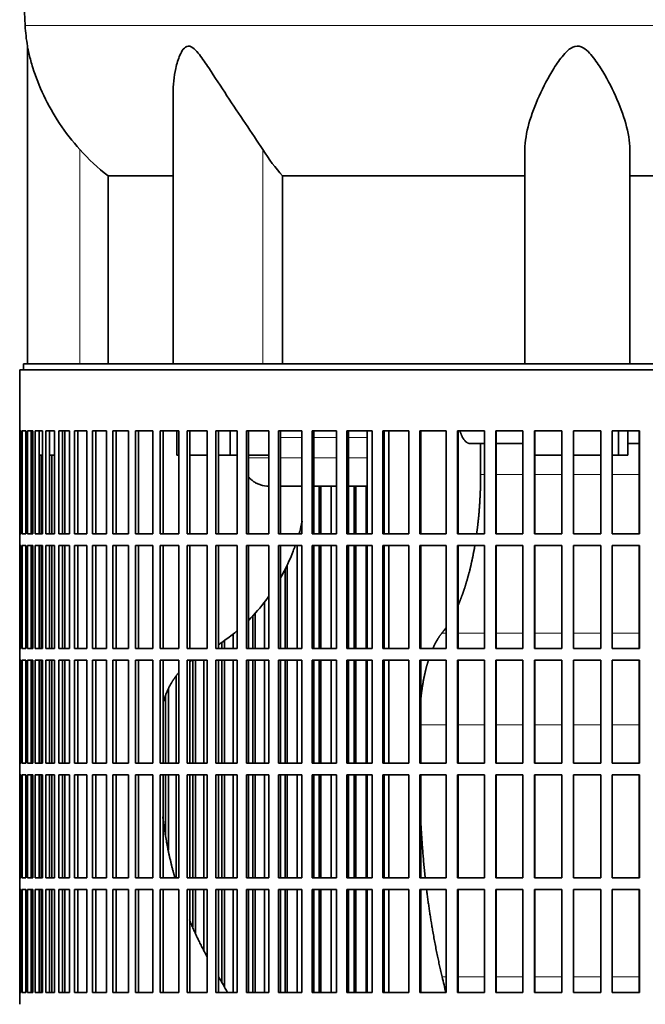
# Model space of a CAD drawing. Header units: millimetres. Extents: x 426 to 1318, y -2223 to 1749.
# Tile 20 of 31: x 941 to 1102, y -292 to -39. Entities that reach past the tile are written whole.
import ezdxf

# ---------------------------------------------------------------- set-up
doc = ezdxf.new("R2010")
doc.units = ezdxf.units.MM
for name, color, linetype in [('VSI344-454_FILTR', 7, 'Continuous'), ('VSI344-454_SUPPO', 7, 'Continuous'), ('VSI344_DIFFUSORE', 7, 'Continuous')]:
    doc.layers.add(name, color=color, linetype=linetype)

# ---------------------------------------------------------------- blocks, each defined once
blk = doc.blocks.new('SE3')
at = {"layer": 'VSI344-454_FILTR', "color": 7, "linetype": 'Continuous', "lineweight": 35}
for p, q in [((940.98, -128.83), (1217.95, -128.83)), ((940.98, -128.83), (940.98, -144.58)), ((940.98, -144.58), (940.98, -144.58)), ((940.98, -171.08), (940.98, -144.58)), ((941.04, -171.08), (941.04, -144.58)), ((941.04, -144.58), (941.4, -144.58)), ((941.4, -171.08), (941.4, -144.58)), ((941.66, -171.08), (941.66, -144.58)), ((941.66, -144.58), (942.52, -144.58)), ((942.52, -171.08), (942.52, -144.58)), ((942.99, -171.08), (942.99, -144.58)), ((942.99, -144.58), (944.33, -144.58)), ((943.97, -171.08), (943.97, -144.58)), ((944.33, -171.08), (944.33, -144.58)), ((945, -171.08), (945, -144.58)), ((945, -144.58), (946.82, -144.58)), ((945.97, -171.08), (945.97, -144.58)), ((946.82, -171.08), (946.82, -144.58)), ((947.69, -171.08), (947.69, -144.58)), ((947.69, -144.58), (949.98, -144.58)), ((948.64, -171.08), (948.64, -144.58)), ((949.98, -171.08), (949.98, -144.58)), ((951.05, -171.08), (951.05, -144.58)), ((951.05, -144.58), (953.8, -144.58)), ((951.97, -171.08), (951.97, -144.58)), ((953.8, -171.08), (953.8, -144.58)), ((955.06, -171.08), (955.06, -144.58)), ((955.06, -144.58), (958.26, -144.58)), ((955.95, -171.08), (955.95, -144.58)), ((958.26, -171.08), (958.26, -144.58)), ((959.7, -171.08), (959.7, -144.58)), ((959.7, -144.58), (963.33, -144.58)), ((960.56, -171.08), (960.56, -144.58)), ((963.33, -171.08), (963.33, -144.58)), ((964.95, -171.08), (964.95, -144.58)), ((964.95, -144.58), (968.98, -144.58)), ((965.77, -171.08), (965.77, -144.58)), ((968.98, -171.08), (968.98, -144.58)), ((970.78, -171.08), (970.78, -144.58)), ((970.78, -144.58), (975.21, -144.58)), ((971.56, -171.08), (971.56, -144.58)), ((975.21, -171.08), (975.21, -144.58)), ((977.16, -171.08), (977.16, -144.58)), ((977.16, -144.58), (981.96, -144.58)), ((977.9, -171.08), (977.9, -144.58)), ((981.96, -171.08), (981.96, -144.58)), ((984.07, -144.58), (989.22, -144.58)), ((984.07, -171.08), (984.07, -144.58)), ((984.75, -171.08), (984.75, -144.58)), ((989.22, -171.08), (989.22, -144.58)), ((991.47, -144.58), (996.93, -144.58)), ((991.47, -171.08), (991.47, -144.58)), ((992.1, -171.08), (992.1, -144.58)), ((996.93, -171.08), (996.93, -144.58)), ((999.32, -144.58), (1005.08, -144.58)), ((999.32, -171.08), (999.32, -144.58)), ((999.89, -171.08), (999.89, -144.58)), ((1005.08, -171.08), (1005.08, -144.58)), ((1007.58, -144.58), (1013.61, -144.58)), ((1007.58, -171.08), (1007.58, -144.58)), ((1008.09, -171.08), (1008.09, -144.58)), ((1013.61, -171.08), (1013.61, -144.58)), ((1016.22, -144.58), (1022.49, -144.58)), ((1016.22, -171.08), (1016.22, -144.58)), ((1016.67, -171.08), (1016.67, -144.58)), ((1022.49, -171.08), (1022.49, -144.58)), ((1025.19, -144.58), (1031.66, -144.58)), ((1025.19, -171.08), (1025.19, -144.58)), ((1025.58, -171.08), (1025.58, -144.58)), ((1031.66, -171.08), (1031.66, -144.58)), ((1034.45, -144.58), (1041.1, -144.58)), ((1034.45, -171.08), (1034.45, -144.58)), ((1034.77, -171.08), (1034.77, -144.58)), ((1041.1, -171.08), (1041.1, -144.58)), ((1043.95, -144.58), (1050.75, -144.58)), ((1043.95, -171.08), (1043.95, -144.58)), ((1044.21, -171.08), (1044.21, -144.58)), ((1050.75, -171.08), (1050.75, -144.58)), ((1053.65, -144.58), (1060.56, -144.58)), ((1053.65, -171.08), (1053.65, -144.58)), ((1053.85, -171.08), (1053.85, -144.58)), ((1060.56, -171.08), (1060.56, -144.58)), ((1063.51, -144.58), (1070.49, -144.58)), ((1063.51, -171.08), (1063.51, -144.58)), ((1063.63, -171.08), (1063.63, -144.58)), ((1070.49, -171.08), (1070.49, -144.58)), ((1073.46, -144.58), (1080.48, -144.58)), ((1073.46, -171.08), (1073.46, -144.58)), ((1073.51, -171.08), (1073.51, -144.58)), ((1080.48, -171.08), (1080.48, -144.58)), ((1083.47, -144.58), (1090.5, -144.58)), ((1083.47, -171.08), (1083.47, -144.58)), ((1090.48, -171.08), (1090.48, -144.58)), ((1090.5, -171.08), (1090.5, -144.58)), ((1093.48, -144.58), (1100.49, -144.58)), ((1093.48, -171.08), (1093.48, -144.58)), ((1100.4, -171.08), (1100.4, -144.58)), ((1100.49, -171.08), (1100.49, -144.58)), ((944.33, -171.08), (944.33, -150.83)), ((946.47, -171.08), (946.47, -150.83)), ((949.28, -171.08), (949.28, -150.83)), ((1018.01, -171.08), (1018.01, -158.83)), ((1018.49, -171.08), (1018.49, -158.83)), ((1021.09, -171.08), (1021.09, -158.83)), ((1027.04, -171.08), (1027.04, -158.83)), ((1027.46, -171.08), (1027.46, -158.83)), ((1030.14, -171.08), (1030.14, -158.83)), ((940.98, -171.08), (940.98, -171.08)), ((940.98, -171.08), (940.98, -174.08)), ((941.04, -171.08), (941.4, -171.08)), ((941.66, -171.08), (942.52, -171.08)), ((942.99, -171.08), (944.33, -171.08)), ((945, -171.08), (946.82, -171.08)), ((947.69, -171.08), (949.98, -171.08)), ((951.05, -171.08), (953.8, -171.08)), ((955.06, -171.08), (958.26, -171.08)), ((959.7, -171.08), (963.33, -171.08)), ((964.95, -171.08), (968.98, -171.08)), ((970.78, -171.08), (975.21, -171.08)), ((977.16, -171.08), (981.96, -171.08)), ((984.07, -171.08), (989.22, -171.08)), ((991.47, -171.08), (996.93, -171.08)), ((999.32, -171.08), (1005.08, -171.08)), ((1007.58, -171.08), (1013.61, -171.08)), ((1016.22, -171.08), (1022.49, -171.08)), ((1025.19, -171.08), (1031.66, -171.08)), ((1034.45, -171.08), (1041.1, -171.08)), ((1043.95, -171.08), (1050.75, -171.08)), ((1053.65, -171.08), (1060.56, -171.08)), ((1063.51, -171.08), (1070.49, -171.08)), ((1073.46, -171.08), (1080.48, -171.08)), ((1083.47, -171.08), (1090.5, -171.08)), ((1093.48, -171.08), (1100.49, -171.08)), ((940.98, -174.08), (940.98, -174.08)), ((940.98, -200.58), (940.98, -174.08)), ((941.04, -200.58), (941.04, -174.08)), ((941.04, -174.08), (941.4, -174.08)), ((941.4, -200.58), (941.4, -174.08)), ((941.66, -200.58), (941.66, -174.08)), ((941.66, -174.08), (942.52, -174.08)), ((942.52, -200.58), (942.52, -174.08)), ((942.99, -200.58), (942.99, -174.08)), ((942.99, -174.08), (944.33, -174.08)), ((943.97, -200.58), (943.97, -174.08)), ((944.33, -200.58), (944.33, -174.08)), ((944.33, -200.58), (944.33, -174.08)), ((945, -200.58), (945, -174.08)), ((945, -174.08), (946.82, -174.08)), ((945.97, -200.58), (945.97, -174.08)), ((946.47, -200.58), (946.47, -174.08)), ((946.82, -200.58), (946.82, -174.08)), ((947.69, -200.58), (947.69, -174.08)), ((947.69, -174.08), (949.98, -174.08)), ((948.64, -200.58), (948.64, -174.08)), ((949.28, -200.58), (949.28, -174.08)), ((949.98, -200.58), (949.98, -174.08)), ((951.05, -200.58), (951.05, -174.08)), ((951.05, -174.08), (953.8, -174.08)), ((951.97, -200.58), (951.97, -174.08)), ((953.8, -200.58), (953.8, -174.08)), ((955.06, -200.58), (955.06, -174.08)), ((955.06, -174.08), (958.26, -174.08)), ((955.95, -200.58), (955.95, -174.08)), ((958.26, -200.58), (958.26, -174.08)), ((959.7, -200.58), (959.7, -174.08)), ((959.7, -174.08), (963.33, -174.08)), ((960.56, -200.58), (960.56, -174.08)), ((963.33, -200.58), (963.33, -174.08)), ((964.95, -200.58), (964.95, -174.08)), ((964.95, -174.08), (968.98, -174.08)), ((965.77, -200.58), (965.77, -174.08)), ((968.98, -200.58), (968.98, -174.08)), ((970.78, -200.58), (970.78, -174.08)), ((970.78, -174.08), (975.21, -174.08)), ((971.56, -200.58), (971.56, -174.08)), ((975.21, -200.58), (975.21, -174.08)), ((977.16, -200.58), (977.16, -174.08)), ((977.16, -174.08), (981.96, -174.08)), ((977.9, -200.58), (977.9, -174.08)), ((981.96, -200.58), (981.96, -174.08)), ((984.07, -174.08), (989.22, -174.08)), ((984.07, -200.58), (984.07, -174.08)), ((984.75, -200.58), (984.75, -174.08)), ((989.22, -200.58), (989.22, -174.08)), ((991.47, -174.08), (996.93, -174.08)), ((991.47, -200.58), (991.47, -174.08)), ((992.1, -200.58), (992.1, -174.08)), ((996.93, -200.58), (996.93, -174.08)), ((999.32, -174.08), (1005.08, -174.08)), ((999.32, -200.58), (999.32, -174.08)), ((999.89, -200.58), (999.89, -174.08)), ((1005.08, -200.58), (1005.08, -174.08)), ((1007.58, -174.08), (1013.61, -174.08)), ((1007.58, -200.58), (1007.58, -174.08)), ((1008.09, -200.58), (1008.09, -174.08)), ((1012.34, -200.58), (1012.34, -174.08)), ((1013.61, -200.58), (1013.61, -174.08)), ((1016.22, -174.08), (1022.49, -174.08)), ((1016.22, -200.58), (1016.22, -174.08)), ((1016.67, -200.58), (1016.67, -174.08)), ((1018.01, -200.58), (1018.01, -174.08)), ((1018.49, -200.58), (1018.49, -174.08)), ((1021.09, -200.58), (1021.09, -174.08)), ((1022.49, -200.58), (1022.49, -174.08)), ((1025.19, -174.08), (1031.66, -174.08)), ((1025.19, -200.58), (1025.19, -174.08)), ((1025.58, -200.58), (1025.58, -174.08)), ((1027.04, -200.58), (1027.04, -174.08)), ((1027.46, -200.58), (1027.46, -174.08)), ((1030.14, -200.58), (1030.14, -174.08)), ((1031.66, -200.58), (1031.66, -174.08)), ((1034.45, -174.08), (1041.1, -174.08)), ((1034.45, -200.58), (1034.45, -174.08)), ((1034.77, -200.58), (1034.77, -174.08)), ((1041.1, -200.58), (1041.1, -174.08)), ((1043.95, -174.08), (1050.75, -174.08)), ((1043.95, -200.58), (1043.95, -174.08)), ((1044.21, -200.58), (1044.21, -174.08)), ((1050.75, -200.58), (1050.75, -174.08)), ((1053.65, -174.08), (1060.56, -174.08)), ((1053.65, -200.58), (1053.65, -174.08)), ((1053.85, -200.58), (1053.85, -174.08)), ((1060.56, -200.58), (1060.56, -174.08)), ((1063.51, -174.08), (1070.49, -174.08)), ((1063.51, -200.58), (1063.51, -174.08)), ((1063.63, -200.58), (1063.63, -174.08)), ((1070.49, -200.58), (1070.49, -174.08)), ((1073.46, -174.08), (1080.48, -174.08)), ((1073.46, -200.58), (1073.46, -174.08)), ((1073.51, -200.58), (1073.51, -174.08)), ((1080.48, -200.58), (1080.48, -174.08)), ((1083.47, -174.08), (1090.5, -174.08)), ((1083.47, -200.58), (1083.47, -174.08)), ((1090.48, -200.58), (1090.48, -174.08)), ((1090.5, -200.58), (1090.5, -174.08)), ((1093.48, -174.08), (1100.49, -174.08)), ((1093.48, -200.58), (1093.48, -174.08)), ((1100.4, -200.58), (1100.4, -174.08)), ((1100.49, -200.58), (1100.49, -174.08)), ((1009.84, -200.58), (1009.84, -179.02)), ((1009.3, -200.58), (1009.3, -180.12)), ((1003.94, -200.58), (1003.94, -188.62)), ((1000.95, -200.58), (1000.95, -192.09)), ((1001.56, -200.58), (1001.56, -191.47)), ((995.94, -200.58), (995.94, -196.78)), ((993.02, -200.58), (993.02, -198.94)), ((993.67, -200.58), (993.67, -198.5)), ((940.98, -200.58), (940.98, -200.58)), ((940.98, -200.58), (940.98, -203.58)), ((941.04, -200.58), (941.4, -200.58)), ((941.66, -200.58), (942.52, -200.58)), ((942.99, -200.58), (944.33, -200.58)), ((945, -200.58), (946.82, -200.58)), ((947.69, -200.58), (949.98, -200.58)), ((951.05, -200.58), (953.8, -200.58)), ((955.06, -200.58), (958.26, -200.58)), ((959.7, -200.58), (963.33, -200.58)), ((964.95, -200.58), (968.98, -200.58)), ((970.78, -200.58), (975.21, -200.58)), ((977.16, -200.58), (981.96, -200.58)), ((984.07, -200.58), (989.22, -200.58)), ((991.47, -200.58), (996.93, -200.58)), ((999.32, -200.58), (1005.08, -200.58)), ((1007.58, -200.58), (1013.61, -200.58)), ((1016.22, -200.58), (1022.49, -200.58)), ((1025.19, -200.58), (1031.66, -200.58)), ((1034.45, -200.58), (1041.1, -200.58)), ((1043.95, -200.58), (1050.75, -200.58)), ((1053.65, -200.58), (1060.56, -200.58)), ((1063.51, -200.58), (1070.49, -200.58)), ((1073.46, -200.58), (1080.48, -200.58)), ((1083.47, -200.58), (1090.5, -200.58)), ((1093.48, -200.58), (1100.49, -200.58)), ((940.98, -203.58), (940.98, -203.58)), ((940.98, -230.08), (940.98, -203.58)), ((941.04, -230.08), (941.04, -203.58)), ((941.04, -203.58), (941.4, -203.58)), ((941.4, -230.08), (941.4, -203.58)), ((941.66, -230.08), (941.66, -203.58)), ((941.66, -203.58), (942.52, -203.58)), ((942.52, -230.08), (942.52, -203.58)), ((942.99, -230.08), (942.99, -203.58)), ((942.99, -203.58), (944.33, -203.58)), ((943.97, -230.08), (943.97, -203.58)), ((944.33, -230.08), (944.33, -203.58)), ((944.33, -230.08), (944.33, -203.58)), ((945, -230.08), (945, -203.58)), ((945, -203.58), (946.82, -203.58)), ((945.97, -230.08), (945.97, -203.58)), ((946.47, -230.08), (946.47, -203.58)), ((946.82, -230.08), (946.82, -203.58)), ((947.69, -230.08), (947.69, -203.58)), ((947.69, -203.58), (949.98, -203.58)), ((948.64, -230.08), (948.64, -203.58)), ((949.28, -230.08), (949.28, -203.58)), ((949.98, -230.08), (949.98, -203.58)), ((951.05, -230.08), (951.05, -203.58)), ((951.05, -203.58), (953.8, -203.58)), ((951.97, -230.08), (951.97, -203.58)), ((953.8, -230.08), (953.8, -203.58)), ((955.06, -230.08), (955.06, -203.58)), ((955.06, -203.58), (958.26, -203.58)), ((955.95, -230.08), (955.95, -203.58)), ((958.26, -230.08), (958.26, -203.58)), ((959.7, -230.08), (959.7, -203.58)), ((959.7, -203.58), (963.33, -203.58)), ((960.56, -230.08), (960.56, -203.58)), ((963.33, -230.08), (963.33, -203.58)), ((964.95, -230.08), (964.95, -203.58)), ((964.95, -203.58), (968.98, -203.58)), ((965.77, -230.08), (965.77, -203.58)), ((968.98, -230.08), (968.98, -203.58)), ((970.78, -230.08), (970.78, -203.58)), ((970.78, -203.58), (975.21, -203.58)), ((971.56, -230.08), (971.56, -203.58)), ((975.21, -230.08), (975.21, -203.58)), ((977.16, -230.08), (977.16, -203.58)), ((977.16, -203.58), (981.96, -203.58)), ((977.9, -230.08), (977.9, -203.58)), ((981.96, -230.08), (981.96, -203.58)), ((984.07, -203.58), (989.22, -203.58)), ((984.07, -230.08), (984.07, -203.58)), ((984.75, -230.08), (984.75, -203.58)), ((985.53, -230.08), (985.53, -203.58)), ((986.24, -230.08), (986.24, -203.58)), ((988.37, -230.08), (988.37, -203.58)), ((989.22, -230.08), (989.22, -203.58)), ((991.47, -203.58), (996.93, -203.58)), ((991.47, -230.08), (991.47, -203.58)), ((992.1, -230.08), (992.1, -203.58)), ((993.02, -230.08), (993.02, -203.58)), ((993.67, -230.08), (993.67, -203.58)), ((995.94, -230.08), (995.94, -203.58)), ((996.93, -230.08), (996.93, -203.58)), ((999.32, -203.58), (1005.08, -203.58)), ((999.32, -230.08), (999.32, -203.58)), ((999.89, -230.08), (999.89, -203.58)), ((1000.95, -230.08), (1000.95, -203.58)), ((1001.56, -230.08), (1001.56, -203.58)), ((1003.94, -230.08), (1003.94, -203.58)), ((1005.08, -230.08), (1005.08, -203.58)), ((1007.58, -203.58), (1013.61, -203.58)), ((1007.58, -230.08), (1007.58, -203.58)), ((1008.09, -230.08), (1008.09, -203.58)), ((1009.3, -230.08), (1009.3, -203.58)), ((1009.84, -230.08), (1009.84, -203.58)), ((1012.34, -230.08), (1012.34, -203.58)), ((1013.61, -230.08), (1013.61, -203.58)), ((1016.22, -203.58), (1022.49, -203.58)), ((1016.22, -230.08), (1016.22, -203.58)), ((1016.67, -230.08), (1016.67, -203.58)), ((1018.01, -230.08), (1018.01, -203.58)), ((1018.49, -230.08), (1018.49, -203.58)), ((1021.09, -230.08), (1021.09, -203.58)), ((1022.49, -230.08), (1022.49, -203.58)), ((1025.19, -203.58), (1031.66, -203.58)), ((1025.19, -230.08), (1025.19, -203.58)), ((1025.58, -230.08), (1025.58, -203.58)), ((1027.04, -230.08), (1027.04, -203.58)), ((1027.46, -230.08), (1027.46, -203.58)), ((1030.14, -230.08), (1030.14, -203.58)), ((1031.66, -230.08), (1031.66, -203.58)), ((1034.45, -203.58), (1041.1, -203.58)), ((1034.45, -230.08), (1034.45, -203.58)), ((1034.77, -230.08), (1034.77, -203.58)), ((1041.1, -230.08), (1041.1, -203.58)), ((1043.95, -203.58), (1050.75, -203.58)), ((1043.95, -230.08), (1043.95, -203.58)), ((1044.21, -230.08), (1044.21, -203.58)), ((1050.75, -230.08), (1050.75, -203.58)), ((1053.65, -203.58), (1060.56, -203.58)), ((1053.65, -230.08), (1053.65, -203.58)), ((1053.85, -230.08), (1053.85, -203.58)), ((1060.56, -230.08), (1060.56, -203.58)), ((1063.51, -203.58), (1070.49, -203.58)), ((1063.51, -230.08), (1063.51, -203.58)), ((1063.63, -230.08), (1063.63, -203.58)), ((1070.49, -230.08), (1070.49, -203.58)), ((1073.46, -203.58), (1080.48, -203.58)), ((1073.46, -230.08), (1073.46, -203.58)), ((1073.51, -230.08), (1073.51, -203.58)), ((1080.48, -230.08), (1080.48, -203.58)), ((1083.47, -203.58), (1090.5, -203.58)), ((1083.47, -230.08), (1083.47, -203.58)), ((1090.48, -230.08), (1090.48, -203.58)), ((1090.5, -230.08), (1090.5, -203.58)), ((1093.48, -203.58), (1100.49, -203.58)), ((1093.48, -230.08), (1093.48, -203.58)), ((1100.4, -230.08), (1100.4, -203.58)), ((1100.49, -230.08), (1100.49, -203.58)), ((981.26, -230.08), (981.26, -207.61)), ((978.52, -230.08), (978.52, -212.65)), ((979.27, -230.08), (979.27, -210.91)), ((940.98, -230.08), (940.98, -230.08)), ((940.98, -230.08), (940.98, -233.08)), ((941.04, -230.08), (941.4, -230.08)), ((941.66, -230.08), (942.52, -230.08)), ((942.99, -230.08), (944.33, -230.08)), ((945, -230.08), (946.82, -230.08)), ((947.69, -230.08), (949.98, -230.08)), ((951.05, -230.08), (953.8, -230.08)), ((955.06, -230.08), (958.26, -230.08)), ((959.7, -230.08), (963.33, -230.08)), ((964.95, -230.08), (968.98, -230.08)), ((970.78, -230.08), (975.21, -230.08)), ((977.16, -230.08), (981.96, -230.08)), ((984.07, -230.08), (989.22, -230.08)), ((991.47, -230.08), (996.93, -230.08)), ((999.32, -230.08), (1005.08, -230.08)), ((1007.58, -230.08), (1013.61, -230.08)), ((1016.22, -230.08), (1022.49, -230.08)), ((1025.19, -230.08), (1031.66, -230.08)), ((1034.45, -230.08), (1041.1, -230.08)), ((1043.95, -230.08), (1050.75, -230.08)), ((1053.65, -230.08), (1060.56, -230.08)), ((1063.51, -230.08), (1070.49, -230.08)), ((1073.46, -230.08), (1080.48, -230.08)), ((1083.47, -230.08), (1090.5, -230.08)), ((1093.48, -230.08), (1100.49, -230.08)), ((940.98, -233.08), (940.98, -233.08)), ((940.98, -259.58), (940.98, -233.08)), ((941.04, -259.58), (941.04, -233.08)), ((941.04, -233.08), (941.4, -233.08)), ((941.4, -259.58), (941.4, -233.08)), ((941.66, -259.58), (941.66, -233.08)), ((941.66, -233.08), (942.52, -233.08)), ((942.52, -259.58), (942.52, -233.08)), ((942.99, -259.58), (942.99, -233.08)), ((942.99, -233.08), (944.33, -233.08)), ((943.97, -259.58), (943.97, -233.08)), ((944.33, -259.58), (944.33, -233.08)), ((944.33, -259.58), (944.33, -233.08)), ((945, -259.58), (945, -233.08)), ((945, -233.08), (946.82, -233.08)), ((945.97, -259.58), (945.97, -233.08)), ((946.47, -259.58), (946.47, -233.08)), ((946.82, -259.58), (946.82, -233.08)), ((947.69, -259.58), (947.69, -233.08)), ((947.69, -233.08), (949.98, -233.08)), ((948.64, -259.58), (948.64, -233.08)), ((949.28, -259.58), (949.28, -233.08)), ((949.98, -259.58), (949.98, -233.08)), ((951.05, -259.58), (951.05, -233.08)), ((951.05, -233.08), (953.8, -233.08)), ((951.97, -259.58), (951.97, -233.08)), ((953.8, -259.58), (953.8, -233.08)), ((955.06, -259.58), (955.06, -233.08)), ((955.06, -233.08), (958.26, -233.08)), ((955.95, -259.58), (955.95, -233.08)), ((958.26, -259.58), (958.26, -233.08)), ((959.7, -259.58), (959.7, -233.08)), ((959.7, -233.08), (963.33, -233.08)), ((960.56, -259.58), (960.56, -233.08)), ((963.33, -259.58), (963.33, -233.08)), ((964.95, -259.58), (964.95, -233.08)), ((964.95, -233.08), (968.98, -233.08)), ((965.77, -259.58), (965.77, -233.08)), ((968.98, -259.58), (968.98, -233.08)), ((970.78, -259.58), (970.78, -233.08)), ((970.78, -233.08), (975.21, -233.08)), ((971.56, -259.58), (971.56, -233.08)), ((975.21, -259.58), (975.21, -233.08)), ((977.16, -259.58), (977.16, -233.08)), ((977.16, -233.08), (981.96, -233.08)), ((977.9, -259.58), (977.9, -233.08)), ((978.52, -248.65), (978.52, -233.08)), ((979.27, -252.42), (979.27, -233.08)), ((981.26, -259.58), (981.26, -233.08)), ((981.96, -259.58), (981.96, -233.08)), ((984.07, -233.08), (989.22, -233.08)), ((984.07, -259.58), (984.07, -233.08)), ((984.75, -259.58), (984.75, -233.08)), ((985.53, -259.58), (985.53, -233.08)), ((986.24, -259.58), (986.24, -233.08)), ((988.37, -259.58), (988.37, -233.08)), ((989.22, -259.58), (989.22, -233.08)), ((991.47, -233.08), (996.93, -233.08)), ((991.47, -259.58), (991.47, -233.08)), ((992.1, -259.58), (992.1, -233.08)), ((993.02, -259.58), (993.02, -233.08)), ((993.67, -259.58), (993.67, -233.08)), ((995.94, -259.58), (995.94, -233.08)), ((996.93, -259.58), (996.93, -233.08)), ((999.32, -233.08), (1005.08, -233.08)), ((999.32, -259.58), (999.32, -233.08)), ((999.89, -259.58), (999.89, -233.08)), ((1000.95, -259.58), (1000.95, -233.08)), ((1001.56, -259.58), (1001.56, -233.08)), ((1003.94, -259.58), (1003.94, -233.08)), ((1005.08, -259.58), (1005.08, -233.08)), ((1007.58, -233.08), (1013.61, -233.08)), ((1007.58, -259.58), (1007.58, -233.08)), ((1008.09, -259.58), (1008.09, -233.08)), ((1009.3, -259.58), (1009.3, -233.08)), ((1009.84, -259.58), (1009.84, -233.08)), ((1012.34, -259.58), (1012.34, -233.08)), ((1013.61, -259.58), (1013.61, -233.08)), ((1016.22, -233.08), (1022.49, -233.08)), ((1016.22, -259.58), (1016.22, -233.08)), ((1016.67, -259.58), (1016.67, -233.08)), ((1018.01, -259.58), (1018.01, -233.08)), ((1018.49, -259.58), (1018.49, -233.08)), ((1021.09, -259.58), (1021.09, -233.08)), ((1022.49, -259.58), (1022.49, -233.08)), ((1025.19, -233.08), (1031.66, -233.08)), ((1025.19, -259.58), (1025.19, -233.08)), ((1025.58, -259.58), (1025.58, -233.08)), ((1027.04, -259.58), (1027.04, -233.08)), ((1027.46, -259.58), (1027.46, -233.08)), ((1030.14, -259.58), (1030.14, -233.08)), ((1031.66, -259.58), (1031.66, -233.08)), ((1034.45, -233.08), (1041.1, -233.08)), ((1034.45, -259.58), (1034.45, -233.08)), ((1034.77, -259.58), (1034.77, -233.08)), ((1041.1, -259.58), (1041.1, -233.08)), ((1043.95, -233.08), (1050.75, -233.08)), ((1043.95, -259.58), (1043.95, -233.08)), ((1044.21, -259.58), (1044.21, -233.08)), ((1050.75, -259.58), (1050.75, -233.08)), ((1053.65, -233.08), (1060.56, -233.08)), ((1053.65, -259.58), (1053.65, -233.08)), ((1053.85, -259.58), (1053.85, -233.08)), ((1060.56, -259.58), (1060.56, -233.08)), ((1063.51, -233.08), (1070.49, -233.08)), ((1063.51, -259.58), (1063.51, -233.08)), ((1063.63, -259.58), (1063.63, -233.08)), ((1070.49, -259.58), (1070.49, -233.08)), ((1073.46, -233.08), (1080.48, -233.08)), ((1073.46, -259.58), (1073.46, -233.08)), ((1073.51, -259.58), (1073.51, -233.08)), ((1080.48, -259.58), (1080.48, -233.08)), ((1083.47, -233.08), (1090.5, -233.08)), ((1083.47, -259.58), (1083.47, -233.08)), ((1090.48, -259.58), (1090.48, -233.08)), ((1090.5, -259.58), (1090.5, -233.08)), ((1093.48, -233.08), (1100.49, -233.08)), ((1093.48, -259.58), (1093.48, -233.08)), ((1100.4, -259.58), (1100.4, -233.08)), ((1100.49, -259.58), (1100.49, -233.08)), ((940.98, -259.58), (940.98, -259.58)), ((940.98, -259.58), (940.98, -262.58)), ((941.04, -259.58), (941.4, -259.58)), ((941.66, -259.58), (942.52, -259.58)), ((942.99, -259.58), (944.33, -259.58)), ((945, -259.58), (946.82, -259.58)), ((947.69, -259.58), (949.98, -259.58)), ((951.05, -259.58), (953.8, -259.58)), ((955.06, -259.58), (958.26, -259.58)), ((959.7, -259.58), (963.33, -259.58)), ((964.95, -259.58), (968.98, -259.58)), ((970.78, -259.58), (975.21, -259.58)), ((977.16, -259.58), (981.96, -259.58)), ((984.07, -259.58), (989.22, -259.58)), ((991.47, -259.58), (996.93, -259.58)), ((999.32, -259.58), (1005.08, -259.58)), ((1007.58, -259.58), (1013.61, -259.58)), ((1016.22, -259.58), (1022.49, -259.58)), ((1025.19, -259.58), (1031.66, -259.58)), ((1034.45, -259.58), (1041.1, -259.58)), ((1043.95, -259.58), (1050.75, -259.58)), ((1053.65, -259.58), (1060.56, -259.58)), ((1063.51, -259.58), (1070.49, -259.58)), ((1073.46, -259.58), (1080.48, -259.58)), ((1083.47, -259.58), (1090.5, -259.58)), ((1093.48, -259.58), (1100.49, -259.58)), ((940.98, -262.58), (940.98, -262.58)), ((940.98, -289.08), (940.98, -262.58)), ((941.04, -289.08), (941.04, -262.58)), ((941.04, -262.58), (941.4, -262.58)), ((941.4, -289.08), (941.4, -262.58)), ((941.66, -289.08), (941.66, -262.58)), ((941.66, -262.58), (942.52, -262.58)), ((942.52, -289.08), (942.52, -262.58)), ((942.99, -289.08), (942.99, -262.58)), ((942.99, -262.58), (944.33, -262.58)), ((943.97, -289.08), (943.97, -262.58)), ((944.33, -289.08), (944.33, -262.58)), ((944.33, -289.08), (944.33, -262.58)), ((945, -289.08), (945, -262.58)), ((945, -262.58), (946.82, -262.58)), ((945.97, -289.08), (945.97, -262.58)), ((946.47, -289.08), (946.47, -262.58)), ((946.82, -289.08), (946.82, -262.58)), ((947.69, -289.08), (947.69, -262.58)), ((947.69, -262.58), (949.98, -262.58)), ((948.64, -289.08), (948.64, -262.58)), ((949.28, -289.08), (949.28, -262.58)), ((949.98, -289.08), (949.98, -262.58)), ((951.05, -289.08), (951.05, -262.58)), ((951.05, -262.58), (953.8, -262.58)), ((951.97, -289.08), (951.97, -262.58)), ((953.8, -289.08), (953.8, -262.58)), ((955.06, -289.08), (955.06, -262.58)), ((955.06, -262.58), (958.26, -262.58)), ((955.95, -289.08), (955.95, -262.58)), ((958.26, -289.08), (958.26, -262.58)), ((959.7, -289.08), (959.7, -262.58)), ((959.7, -262.58), (963.33, -262.58)), ((960.56, -289.08), (960.56, -262.58)), ((963.33, -289.08), (963.33, -262.58)), ((964.95, -289.08), (964.95, -262.58)), ((964.95, -262.58), (968.98, -262.58)), ((965.77, -289.08), (965.77, -262.58)), ((968.98, -289.08), (968.98, -262.58)), ((970.78, -289.08), (970.78, -262.58)), ((970.78, -262.58), (975.21, -262.58)), ((971.56, -289.08), (971.56, -262.58)), ((975.21, -289.08), (975.21, -262.58)), ((977.16, -289.08), (977.16, -262.58)), ((977.16, -262.58), (981.96, -262.58)), ((977.9, -289.08), (977.9, -262.58)), ((981.96, -289.08), (981.96, -262.58)), ((984.07, -262.58), (989.22, -262.58)), ((984.07, -289.08), (984.07, -262.58)), ((984.75, -289.08), (984.75, -262.58)), ((985.53, -272.2), (985.53, -262.58)), ((986.24, -273.92), (986.24, -262.58)), ((988.37, -278.09), (988.37, -262.58)), ((989.22, -289.08), (989.22, -262.58)), ((991.47, -262.58), (996.93, -262.58)), ((991.47, -289.08), (991.47, -262.58)), ((992.1, -289.08), (992.1, -262.58)), ((993.02, -286.52), (993.02, -262.58)), ((993.67, -287.66), (993.67, -262.58)), ((995.94, -289.08), (995.94, -262.58)), ((996.93, -289.08), (996.93, -262.58)), ((999.32, -262.58), (1005.08, -262.58)), ((999.32, -289.08), (999.32, -262.58)), ((999.89, -289.08), (999.89, -262.58)), ((1000.95, -289.08), (1000.95, -262.58)), ((1001.56, -289.08), (1001.56, -262.58)), ((1003.94, -289.08), (1003.94, -262.58)), ((1005.08, -289.08), (1005.08, -262.58)), ((1007.58, -262.58), (1013.61, -262.58)), ((1007.58, -289.08), (1007.58, -262.58)), ((1008.09, -289.08), (1008.09, -262.58)), ((1009.3, -289.08), (1009.3, -262.58)), ((1009.84, -289.08), (1009.84, -262.58)), ((1012.34, -289.08), (1012.34, -262.58)), ((1013.61, -289.08), (1013.61, -262.58)), ((1016.22, -262.58), (1022.49, -262.58)), ((1016.22, -289.08), (1016.22, -262.58)), ((1016.67, -289.08), (1016.67, -262.58)), ((1018.01, -289.08), (1018.01, -262.58)), ((1018.49, -289.08), (1018.49, -262.58)), ((1021.09, -289.08), (1021.09, -262.58)), ((1022.49, -289.08), (1022.49, -262.58)), ((1025.19, -262.58), (1031.66, -262.58)), ((1025.19, -289.08), (1025.19, -262.58)), ((1025.58, -289.08), (1025.58, -262.58)), ((1027.04, -289.08), (1027.04, -262.58)), ((1027.46, -289.08), (1027.46, -262.58)), ((1030.14, -289.08), (1030.14, -262.58)), ((1031.66, -289.08), (1031.66, -262.58)), ((1034.45, -262.58), (1041.1, -262.58)), ((1034.45, -289.08), (1034.45, -262.58)), ((1034.77, -289.08), (1034.77, -262.58)), ((1041.1, -289.08), (1041.1, -262.58)), ((1043.95, -262.58), (1050.75, -262.58)), ((1043.95, -289.08), (1043.95, -262.58)), ((1044.21, -289.08), (1044.21, -262.58)), ((1050.75, -289.08), (1050.75, -262.58)), ((1053.65, -262.58), (1060.56, -262.58)), ((1053.65, -289.08), (1053.65, -262.58)), ((1053.85, -289.08), (1053.85, -262.58)), ((1060.56, -289.08), (1060.56, -262.58)), ((1063.51, -262.58), (1070.49, -262.58)), ((1063.51, -289.08), (1063.51, -262.58)), ((1063.63, -289.08), (1063.63, -262.58)), ((1070.49, -289.08), (1070.49, -262.58)), ((1073.46, -262.58), (1080.48, -262.58)), ((1073.46, -289.08), (1073.46, -262.58)), ((1073.51, -289.08), (1073.51, -262.58)), ((1080.48, -289.08), (1080.48, -262.58)), ((1083.47, -262.58), (1090.5, -262.58)), ((1083.47, -289.08), (1083.47, -262.58)), ((1090.48, -289.08), (1090.48, -262.58)), ((1090.5, -289.08), (1090.5, -262.58)), ((1093.48, -262.58), (1100.49, -262.58)), ((1093.48, -289.08), (1093.48, -262.58)), ((1100.4, -289.08), (1100.4, -262.58)), ((1100.49, -289.08), (1100.49, -262.58)), ((940.98, -289.08), (940.98, -289.08)), ((940.98, -289.08), (940.98, -292.08)), ((941.04, -289.08), (941.4, -289.08)), ((941.66, -289.08), (942.52, -289.08)), ((942.99, -289.08), (944.33, -289.08)), ((945, -289.08), (946.82, -289.08)), ((947.69, -289.08), (949.98, -289.08)), ((951.05, -289.08), (953.8, -289.08)), ((955.06, -289.08), (958.26, -289.08)), ((959.7, -289.08), (963.33, -289.08)), ((964.95, -289.08), (968.98, -289.08)), ((970.78, -289.08), (975.21, -289.08)), ((977.16, -289.08), (981.96, -289.08)), ((984.07, -289.08), (989.22, -289.08)), ((991.47, -289.08), (996.93, -289.08)), ((999.32, -289.08), (1005.08, -289.08)), ((1007.58, -289.08), (1013.61, -289.08)), ((1016.22, -289.08), (1022.49, -289.08)), ((1025.19, -289.08), (1031.66, -289.08)), ((1034.45, -289.08), (1041.1, -289.08)), ((1043.95, -289.08), (1050.75, -289.08)), ((1053.65, -289.08), (1060.56, -289.08)), ((1063.51, -289.08), (1070.49, -289.08)), ((1073.46, -289.08), (1080.48, -289.08)), ((1083.47, -289.08), (1090.5, -289.08)), ((1093.48, -289.08), (1100.49, -289.08))]:
    blk.add_line(p, q, dxfattribs=at)
at = {"layer": 'VSI344-454_SUPPO', "color": 7, "linetype": 'Continuous', "lineweight": 35}
for p, q in [((941.98, -128.83), (941.98, -127.33)), ((941.98, -127.33), (1218.75, -127.33)), ((952.64, -171.08), (952.64, -144.58)), ((981.41, -150.83), (981.41, -144.58)), ((995.18, -150.83), (995.18, -144.58)), ((1030.41, -171.08), (1030.41, -144.58)), ((1036.01, -171.08), (1036.01, -144.58)), ((1095.09, -150.83), (1095.09, -144.58)), ((1097.5, -150.83), (1097.5, -144.58)), ((1060.56, -147.83), (1056.9, -147.83)), ((1059.59, -155.83), (1059.59, -147.83)), ((1070.49, -147.83), (1063.63, -147.83)), ((1100.4, -147.83), (1097.5, -147.83)), ((943.97, -150.83), (944.33, -150.83)), ((945.97, -150.83), (946.82, -150.83)), ((948.64, -150.83), (949.98, -150.83)), ((981.41, -150.83), (981.96, -150.83)), ((984.75, -150.83), (989.22, -150.83)), ((992.1, -150.83), (995.18, -150.83)), ((995.18, -150.83), (996.93, -150.83)), ((999.89, -150.83), (1005.08, -150.83)), ((1073.51, -150.83), (1080.48, -150.83)), ((1083.47, -150.83), (1090.48, -150.83)), ((1093.48, -150.83), (1095.09, -150.83)), ((1095.09, -150.83), (1097.5, -150.83)), ((1008.09, -158.83), (1013.61, -158.83)), ((1016.67, -158.83), (1022.49, -158.83)), ((1025.58, -158.83), (1030.41, -158.83)), ((952.64, -200.58), (952.64, -174.08)), ((1030.41, -200.58), (1030.41, -174.08)), ((1036.01, -200.58), (1036.01, -174.08)), ((952.64, -230.08), (952.64, -203.58)), ((1030.41, -230.08), (1030.41, -203.58)), ((1036.01, -230.08), (1036.01, -203.58)), ((952.64, -259.58), (952.64, -233.08)), ((1030.41, -259.58), (1030.41, -233.08)), ((1036.01, -259.58), (1036.01, -233.08)), ((952.64, -289.08), (952.64, -262.58)), ((1030.41, -289.08), (1030.41, -262.58)), ((1036.01, -289.08), (1036.01, -262.58))]:
    blk.add_line(p, q, dxfattribs=at)
at = {"layer": 'VSI344-454_SUPPO', "color": 4, "linetype": 'Continuous', "lineweight": 9}
for p, q in [((1013.61, -146.31), (1008.09, -146.31)), ((1022.49, -146.31), (1016.67, -146.31)), ((1030.41, -146.31), (1025.58, -146.31)), ((999.89, -151.53), (1005.08, -151.53)), ((1008.09, -151.53), (1013.61, -151.53)), ((1016.67, -151.53), (1022.49, -151.53)), ((1025.58, -151.53), (1030.41, -151.53)), ((1059.59, -155.83), (1060.56, -155.83)), ((1063.63, -155.83), (1070.49, -155.83)), ((1073.51, -155.83), (1080.48, -155.83)), ((1083.47, -155.83), (1090.48, -155.83)), ((1093.48, -155.83), (1100.4, -155.83)), ((1049.62, -196.61), (1050.75, -196.61)), ((1053.85, -196.61), (1060.56, -196.61)), ((1063.63, -196.61), (1070.49, -196.61)), ((1073.51, -196.61), (1080.48, -196.61)), ((1083.47, -196.61), (1090.48, -196.61)), ((1093.48, -196.61), (1100.4, -196.61)), ((1044.21, -220.18), (1050.75, -220.18)), ((1053.85, -220.18), (1060.56, -220.18)), ((1063.63, -220.18), (1070.49, -220.18)), ((1073.51, -220.18), (1080.48, -220.18)), ((1083.47, -220.18), (1090.48, -220.18)), ((1093.48, -220.18), (1100.4, -220.18)), ((1049.69, -285.02), (1050.75, -285.02)), ((1053.85, -285.02), (1060.56, -285.02)), ((1063.63, -285.02), (1070.49, -285.02)), ((1073.51, -285.02), (1080.48, -285.02)), ((1083.47, -285.02), (1090.48, -285.02)), ((1093.48, -285.02), (1100.4, -285.02))]:
    blk.add_line(p, q, dxfattribs=at)
at = {"layer": 'VSI344-454_SUPPO', "color": 7, "linetype": 'Continuous', "lineweight": 35}
for points, degree, knots in [([(1054.25, -144.58), (1054.25, -144.59), (1054.28, -144.67), (1054.33, -144.84), (1054.41, -145.07), (1054.5, -145.29), (1054.58, -145.5), (1054.69, -145.74), (1054.81, -146), (1054.95, -146.26), (1055.11, -146.52), (1055.27, -146.77), (1055.44, -146.99), (1055.63, -147.2), (1055.82, -147.38), (1056.02, -147.53), (1056.23, -147.66), (1056.45, -147.76), (1056.67, -147.82), (1056.82, -147.82), (1056.9, -147.83)], 3, [0.3484291, 0.3484291, 0.3484291, 0.3484291, 0.3502935, 0.3759894, 0.4017757, 0.4276525, 0.4536199, 0.4796779, 0.5164483, 0.5544168, 0.5935835, 0.6339485, 0.6755117, 0.7182732, 0.7622329, 0.8073906, 0.8537464, 0.9013, 0.9500512, 1, 1, 1, 1]), ([(999.83, -156.42), (999.83, -156.42), (1000.04, -156.65), (1000.5, -157.1), (1001.25, -157.67), (1002.08, -158.14), (1003.33, -158.65), (1004.36, -158.82), (1005.08, -158.82)], 3, [0.2627974, 0.2627974, 0.2627974, 0.2627974, 0.2631364, 0.3099596, 0.3576304, 0.4061488, 0.4555148, 0.5652048, 0.5652048, 0.5652048, 0.5652048]), ([(1058.56, -171.12), (1058.74, -169.79), (1058.9, -168.43), (1059.24, -165.36), (1059.41, -162.19), (1059.59, -159.03), (1059.59, -155.83)], 2, [0.6946638, 0.6946638, 0.6946638, 0.75, 0.75, 0.875, 0.875, 1, 1, 1]), ([(1013.68, -167.83), (1013.67, -167.84), (1013.48, -168.71), (1013.21, -169.8), (1012.91, -170.86), (1012.84, -171.08)], 3, [0.20939159, 0.20939159, 0.20939159, 0.20939159, 0.21029258, 0.25575259, 0.26772218, 0.26772218, 0.26772218, 0.26772218]), ([(1011.88, -174.08), (1011.7, -174.58), (1011.2, -175.94), (1010.27, -178.16), (1009.18, -180.43), (1008.42, -181.83), (1008.1, -182.39)], 3, [0.3227065, 0.3227065, 0.3227065, 0.3227065, 0.350074, 0.3989353, 0.4489304, 0.4829363, 0.4829363, 0.4829363, 0.4829363]), ([(1053.85, -189.32), (1054.69, -187.36), (1055.42, -185.14), (1056.22, -182.71), (1056.88, -180.02), (1057.54, -177.32), (1058.05, -174.41), (1058.07, -174.25), (1058.1, -174.09)], 2, [0.2602896, 0.2602896, 0.2602896, 0.375, 0.375, 0.5, 0.5, 0.625, 0.625, 0.6319131, 0.6319131, 0.6319131]), ([(1005.1, -187.11), (1004.84, -187.47), (1003.24, -189.63), (1001.48, -191.65), (999.92, -193.23)], 3, [0.5820331, 0.5820331, 0.5820331, 0.5820331, 0.6055217, 0.7255565, 0.7255565, 0.7255565, 0.7255565]), ([(996.96, -195.96), (996.53, -196.33), (995.12, -197.48), (993.48, -198.67), (992.27, -199.46), (992.1, -199.57)], 3, [0.7982019, 0.7982019, 0.7982019, 0.7982019, 0.8292841, 0.897392, 0.9085779, 0.9085779, 0.9085779, 0.9085779]), ([(1044.2, -213.51), (1044.23, -213.21), (1044.26, -212.92), (1044.66, -209.34), (1045.42, -206.21), (1045.76, -204.82), (1046.16, -203.56)], 2, [0.2294074, 0.2294074, 0.2294074, 0.25, 0.25, 0.5, 0.5, 0.6111069, 0.6111069, 0.6111069]), ([(977.89, -214.48), (978.64, -211.76), (980.01, -209.43), (980.86, -207.99), (981.94, -206.71)], 2, [0.2553084, 0.2553084, 0.2553084, 0.5, 0.5, 0.6516471, 0.6516471, 0.6516471]), ([(980.94, -259.6), (980.7, -258.77), (980.48, -257.94), (978.81, -251.63), (977.96, -245.11), (977.88, -244.48), (977.81, -243.86)], 2, [0.4670759, 0.4670759, 0.4670759, 0.5, 0.5, 0.75, 0.75, 0.774031, 0.774031, 0.774031]), ([(1045.35, -259.58), (1044.61, -252.87), (1044.24, -245.94), (1044.2, -245.33), (1044.17, -244.72)], 2, [0.5003121, 0.5003121, 0.5003121, 0.75, 0.75, 0.7721704, 0.7721704, 0.7721704]), ([(1049.69, -285.02), (1048.27, -279.09), (1047.18, -272.71), (1046.33, -267.75), (1045.7, -262.61)], 2, [0, 0, 0, 0.25, 0.25, 0.4436241, 0.4436241, 0.4436241])]:
    blk.add_open_spline(points, degree=degree, knots=knots, dxfattribs=at)
for points, degree in [([(1047.28, -200.57), (1048.35, -198.16), (1049.62, -196.61)], 2), ([(1049.62, -196.61), (1050.21, -195.9), (1050.77, -195.08)], 2), ([(984.73, -204.01), (985.01, -203.78), (985.31, -203.56)], 2), ([(989.15, -279.76), (986.66, -275.2), (984.67, -270.36)], 2), ([(994.49, -289.08), (993.7, -287.7), (992.9, -286.31), (992.1, -284.93)], 3), ([(1050.66, -289.08), (1050.34, -287.73), (1050.01, -286.38), (1049.69, -285.02)], 3)]:
    blk.add_open_spline(points, degree=degree, dxfattribs=at)
at = {"layer": 'VSI344_DIFFUSORE', "color": 4, "linetype": 'Continuous', "lineweight": 9}
for p, q in [((1220.28, -40.32), (942.35, -40.32)), ((956.48, -127.33), (956.48, -72.23)), ((1003.52, -127.33), (1003.52, -72.23))]:
    blk.add_line(p, q, dxfattribs=at)
at = {"layer": 'VSI344_DIFFUSORE', "color": 7, "linetype": 'Continuous', "lineweight": 35}
for p, q in [((942.98, -45.62), (942.98, -127.33)), ((980.47, -57.83), (980.47, -127.33)), ((1070.98, -127.33), (1070.98, -72.23)), ((1097.98, -127.33), (1097.98, -72.23)), ((963.73, -78.95), (980.47, -78.95)), ((963.73, -127.33), (963.73, -78.95)), ((1008.64, -78.95), (1070.98, -78.95)), ((1008.64, -127.33), (1008.64, -78.95)), ((1097.98, -78.95), (1160.32, -78.95))]:
    blk.add_line(p, q, dxfattribs=at)
for centre, radius, start, end in [((992.16, -36.89), 49.92, 152.418, 183.9452), ((995.73, -36.64), 53.5, 183.9452, 189.6558)]:
    blk.add_arc(centre, radius, start, end, dxfattribs=at)
for points, knots in [([(956.48, -72.23), (954.54, -70.06), (952.79, -67.81), (949.67, -63.13), (948.31, -60.73), (946.03, -55.95), (945.09, -53.53), (943.99, -49.97), (943.68, -48.8), (943.3, -47.2), (943.19, -46.68), (943.03, -45.9), (942.98, -45.62), (942.98, -45.62)], [0, 0, 0, 0, 0.125, 0.125, 0.25, 0.25, 0.375, 0.375, 0.4375, 0.4375, 0.46875, 0.46875, 0.4975138, 0.4975138, 0.4975138, 0.4975138]), ([(1003.52, -72.23), (1002.15, -70.06), (1000.63, -67.82), (997.5, -63.16), (995.89, -60.76), (992.75, -56), (991.2, -53.58), (988.84, -50.03), (988.05, -48.85), (986.8, -47.25), (986.36, -46.74), (985.41, -45.9), (984.87, -45.59), (983.85, -45.64), (983.42, -45.99), (982.73, -46.86), (982.46, -47.37), (981.75, -48.99), (981.42, -50.15), (980.69, -53.45), (980.47, -55.66), (980.47, -57.84)], [0, 0, 0, 0, 0.125, 0.125, 0.25, 0.25, 0.375, 0.375, 0.4375, 0.4375, 0.46875, 0.46875, 0.5, 0.5, 0.53125, 0.53125, 0.5625, 0.5625, 0.625, 0.625, 0.7389823, 0.7389823, 0.7389823, 0.7389823]), ([(1097.98, -72.23), (1097.98, -70.06), (1097.58, -67.82), (1096.27, -63.16), (1095.35, -60.76), (1093.19, -56), (1091.94, -53.58), (1089.7, -50.03), (1088.9, -48.85), (1087.5, -47.25), (1087, -46.74), (1085.82, -45.9), (1085.11, -45.59), (1083.67, -45.64), (1082.98, -45.99), (1081.84, -46.86), (1081.35, -47.37), (1079.96, -48.99), (1079.17, -50.15), (1076.98, -53.66), (1075.73, -56.08), (1073.57, -60.85), (1072.68, -63.19), (1071.39, -67.8), (1070.98, -70.07), (1070.98, -72.23)], [0, 0, 0, 0, 0.125, 0.125, 0.25, 0.25, 0.375, 0.375, 0.4375, 0.4375, 0.46875, 0.46875, 0.5, 0.5, 0.53125, 0.53125, 0.5625, 0.5625, 0.625, 0.625, 0.75, 0.75, 0.875, 0.875, 1, 1, 1, 1])]:
    blk.add_open_spline(points, degree=3, knots=knots, dxfattribs=at)
for points in [[(963.73, -78.95), (961.11, -76.94), (958.69, -74.69), (956.48, -72.23)], [(1008.64, -78.95), (1006.79, -76.94), (1005.08, -74.69), (1003.52, -72.23)]]:
    blk.add_open_spline(points, degree=3, dxfattribs=at)

msp = doc.modelspace()

# ---------------------------------------------------------------- block references
msp.add_blockref('SE3', (0, 0))

doc.saveas('drawing.dxf')
